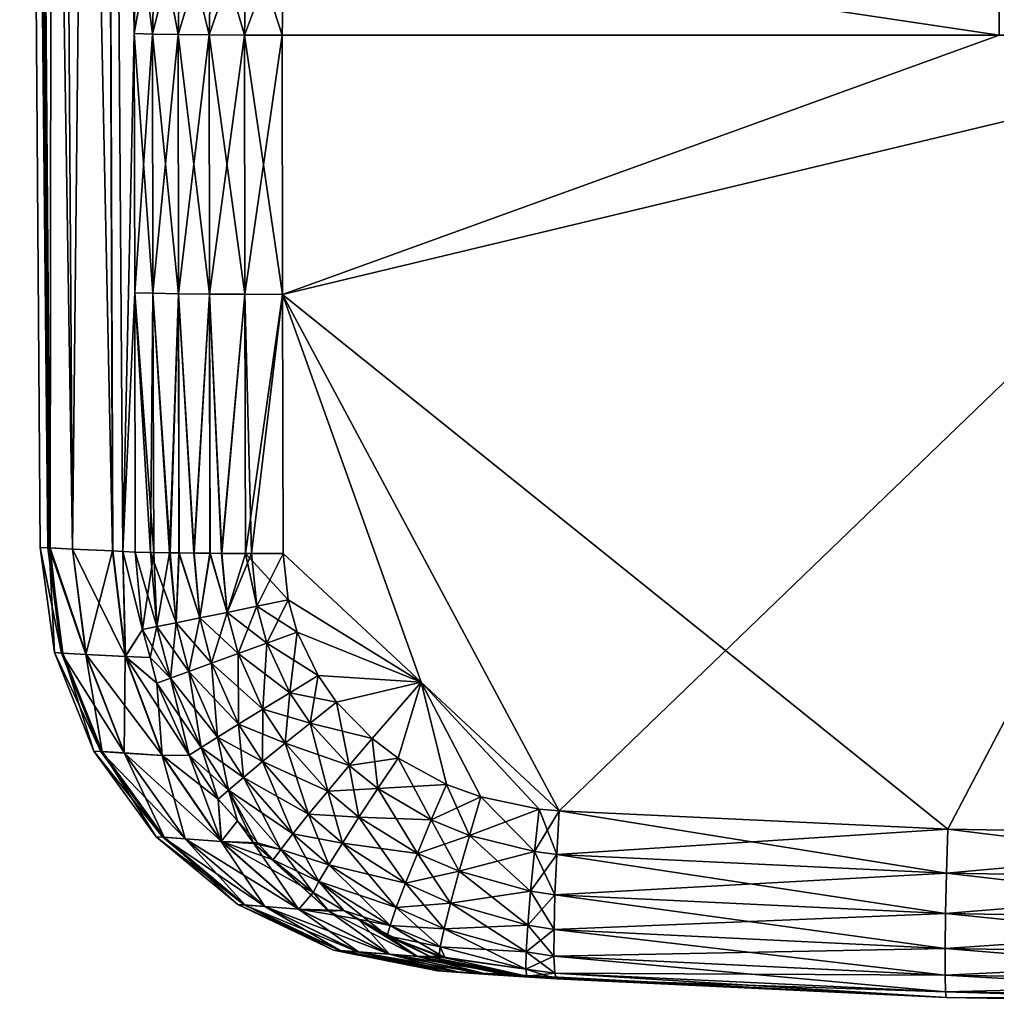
# Model space of a CAD drawing. Extents: x -0.0169 to 0.0169, y -0.0906 to -0.0003.
# Tile 1 of 256: x -0.0157 to -0.0043, y -0.0906 to -0.0791. Entities that reach past the tile are written whole.
import ezdxf

# ---------------------------------------------------------------- set-up
doc = ezdxf.new("R2010")
doc.units = 0
doc.layers.add('mesh', color=7, linetype='CONTINUOUS')

msp = doc.modelspace()

# ---------------------------------------------------------------- meshes
at = {"layer": 'mesh'}
mesh = msp.add_polyface(dxfattribs=at)
corners = [(-0.010641, -0.052014, -0.011461), (-0.010567, -0.068828, -0.011379), (-0.009673, -0.068271, -0.012155), (-0.010099, -0.052014, 0.012192), (-0.007897, -0.060566, 0.013646), (-0.010641, -0.052014, 0.011661), (-0.008056, -0.052014, 0.013639), (-0.011887, -0.052014, 0.010439), (-0.010672, -0.068894, 0.011488), (-0.013059, -0.052014, 0.008852), (-0.010567, -0.068828, 0.011579), (-0.009673, -0.068271, 0.012355), (-0.008552, -0.067759, 0.013167), (-0.01379, -0.073864, 0.007316), (-0.014055, -0.075135, 0.00676), (-0.014738, -0.052014, 0.005554), (-0.01296, -0.071595, 0.008754), (-0.013375, -0.052014, 0.008426), (-0.014525, -0.052014, 0.006202), (-0.015705, -0.052014, 0.001352), (-0.015464, -0.085276, 0.000039), (-0.015705, -0.052014, -0.001152), (-0.015608, -0.052014, 0.001951), (-0.015377, -0.08528, 0.001739), (-0.015308, -0.052014, 0.003824), (-0.015347, -0.085281, 0.001921), (-0.015086, -0.085294, 0.003498), (-0.014055, -0.075135, -0.00656), (-0.01379, -0.073864, -0.007116), (-0.014738, -0.052014, -0.005354), (-0.015087, -0.085294, -0.003292), (-0.015308, -0.052014, -0.003624), (-0.015608, -0.052014, -0.001751), (-0.014621, -0.085316, -0.004935), (-0.011887, -0.052014, -0.010239), (-0.010672, -0.068894, -0.011288), (-0.013059, -0.052014, -0.008652), (-0.012297, -0.070512, -0.009487), (-0.011579, -0.069669, -0.010355), (-0.012895, -0.071471, -0.008652), (-0.010099, -0.052014, -0.011992), (-0.007897, -0.060566, -0.013446), (-0.008056, -0.052014, -0.013439), (-0.008552, -0.067759, -0.012967), (-0.00805, -0.051902, -0.013429), (-0.011878, -0.051902, -0.010232), (-0.013365, -0.051902, -0.00822), (-0.010091, -0.051902, -0.011983), (-0.013375, -0.052014, -0.008226), (-0.014525, -0.052014, -0.006002), (-0.014514, -0.051902, -0.005997), (-0.015297, -0.051902, -0.003621), (-0.015693, -0.051902, -0.001151), (-0.015693, -0.051902, 0.001351), (-0.015297, -0.051902, 0.003821), (-0.014514, -0.051902, 0.006197), (-0.013365, -0.051902, 0.00842), (-0.011878, -0.051902, 0.010432), (-0.010091, -0.051902, 0.012183), (-0.007659, -0.060562, 0.013758), (-0.007782, -0.052923, -0.03321), (-0.008739, -0.05185, -0.033409), (-0.010087, -0.052234, -0.032832), (-0.007618, -0.05262, -0.033409), (-0.008788, -0.051921, -0.044109), (-0.007287, -0.053071, -0.026573), (-0.010087, -0.052234, -0.027007), (-0.007767, -0.067482, 0.013651), (-0.015362, -0.085281, -0.001673), (-0.01296, -0.071595, -0.008554), (-0.007785, -0.052013, -0.013565)]
mesh.append_faces([[corners[k] for k in face] for face in [(0, 1, 2, 2), (3, 4, 5, 5), (3, 6, 4, 4), (7, 8, 9, 9), (5, 10, 7, 7), (5, 11, 10, 10), (12, 11, 5, 5), (13, 14, 15, 15), (9, 16, 17, 17), (18, 16, 15, 15), (18, 17, 16, 16), (19, 20, 21, 21), (22, 23, 19, 19), (24, 25, 22, 22), (15, 26, 24, 24), (27, 28, 29, 29), (30, 31, 32, 32), (33, 29, 31, 31), (34, 1, 0, 0), (34, 35, 1, 1), (36, 35, 34, 34), (37, 38, 36, 36), (39, 37, 36, 36), (40, 41, 42, 42), (40, 0, 41, 41), (43, 0, 2, 2), (43, 41, 0, 0), (40, 42, 44, 44), (45, 46, 36, 36), (47, 0, 40, 40), (45, 34, 0, 0), (36, 34, 45, 45), (46, 48, 36, 36), (46, 49, 48, 48), (50, 29, 49, 49), (51, 31, 29, 29), (52, 21, 32, 32), (52, 19, 21, 21), (53, 22, 19, 19), (54, 24, 22, 22), (55, 18, 15, 15), (55, 17, 18, 18), (56, 9, 17, 17), (57, 7, 9, 9), (58, 3, 5, 5), (58, 6, 3, 3), (59, 4, 6, 6), (60, 61, 62, 62), (60, 63, 61, 61), (64, 61, 63, 63), (65, 62, 66, 66), (65, 60, 62, 62), (5, 67, 12, 12), (5, 4, 67, 67), (68, 32, 21, 21), (69, 49, 29, 29), (69, 48, 49, 49), (69, 36, 48, 48), (70, 44, 42, 42)]])
mesh = msp.add_polyface(dxfattribs=at)
corners = [(-0.014738, -0.052014, 0.005554), (-0.014367, -0.079274, 0.005962), (-0.014499, -0.085321, 0.005464), (-0.014333, -0.077827, 0.006076), (-0.015705, -0.052014, 0.001352), (-0.015377, -0.08528, 0.001739), (-0.015464, -0.085276, 0.000039), (-0.015608, -0.052014, 0.001951), (-0.015347, -0.085281, 0.001921), (-0.015308, -0.052014, 0.003824), (-0.015086, -0.085294, 0.003498), (-0.014616, -0.085316, 0.005149), (-0.014621, -0.085316, -0.004935), (-0.015308, -0.052014, -0.003624), (-0.015087, -0.085294, -0.003292), (-0.014499, -0.085321, -0.005264), (-0.014738, -0.052014, -0.005354), (-0.012744, -0.071854, 0.008995), (-0.01343, -0.072683, 0.007986), (-0.01296, -0.071595, 0.008754), (-0.013211, -0.072908, 0.008267), (-0.01379, -0.073864, 0.007316), (-0.013571, -0.074051, 0.007632), (-0.014055, -0.075135, 0.00676), (-0.013836, -0.075281, 0.007107), (-0.014227, -0.076415, 0.006355), (-0.01401, -0.076518, 0.006725), (-0.012926, -0.073122, 0.00849), (-0.01328, -0.074228, 0.007892), (-0.013543, -0.075418, 0.007397), (-0.013716, -0.076615, 0.007037), (-0.012932, -0.074388, 0.008083), (-0.013188, -0.075542, 0.007616), (-0.013357, -0.076702, 0.007278), (-0.012789, -0.075645, 0.007755), (-0.013461, -0.07798, 0.007045), (-0.012951, -0.076774, 0.007435), (-0.013823, -0.077934, 0.00679), (-0.014118, -0.077882, 0.006461), (-0.013357, -0.076702, -0.007078), (-0.012951, -0.076774, -0.007235), (-0.013188, -0.075542, -0.007416), (-0.013051, -0.078017, -0.007014), (-0.013461, -0.07798, -0.006845), (-0.01328, -0.074228, -0.007692), (-0.012932, -0.074388, -0.007883), (-0.013543, -0.075418, -0.007197), (-0.013716, -0.076615, -0.006837), (-0.013823, -0.077934, -0.00659), (-0.013211, -0.072908, -0.008067), (-0.012926, -0.073122, -0.00829), (-0.013571, -0.074051, -0.007432), (-0.013836, -0.075281, -0.006907), (-0.01401, -0.076518, -0.006525), (-0.014118, -0.077882, -0.006261), (-0.01343, -0.072683, -0.007786), (-0.01379, -0.073864, -0.007116), (-0.014055, -0.075135, -0.00656), (-0.014227, -0.076415, -0.006155), (-0.014333, -0.077827, -0.005876), (-0.015705, -0.052014, -0.001152), (-0.015362, -0.085281, -0.001673), (-0.015608, -0.052014, -0.001751), (-0.01296, -0.071595, -0.008554)]
mesh.append_faces([[corners[k] for k in face] for face in [(0, 1, 2, 2), (0, 3, 1, 1), (4, 5, 6, 6), (7, 8, 5, 5), (9, 10, 8, 8), (0, 11, 10, 10), (12, 13, 14, 14), (15, 16, 12, 12), (17, 18, 19, 19), (20, 18, 17, 17), (20, 21, 18, 18), (22, 21, 20, 20), (22, 23, 21, 21), (24, 23, 22, 22), (24, 25, 23, 23), (26, 25, 24, 24), (27, 22, 20, 20), (28, 22, 27, 27), (28, 24, 22, 22), (29, 24, 28, 28), (29, 26, 24, 24), (30, 26, 29, 29), (31, 29, 28, 28), (32, 29, 31, 31), (32, 30, 29, 29), (33, 30, 32, 32), (34, 33, 32, 32), (35, 33, 36, 36), (37, 30, 33, 33), (38, 26, 30, 30), (3, 25, 26, 26), (39, 40, 41, 41), (39, 42, 40, 40), (43, 42, 39, 39), (44, 41, 45, 45), (46, 41, 44, 44), (46, 39, 41, 41), (47, 39, 46, 46), (47, 43, 39, 39), (48, 43, 47, 47), (49, 44, 50, 50), (51, 44, 49, 49), (51, 46, 44, 44), (52, 46, 51, 51), (52, 47, 46, 46), (53, 47, 52, 52), (53, 48, 47, 47), (54, 48, 53, 53), (55, 51, 49, 49), (56, 51, 55, 55), (56, 52, 51, 51), (57, 52, 56, 56), (57, 53, 52, 52), (58, 53, 57, 57), (58, 54, 53, 53), (59, 54, 58, 58), (60, 6, 61, 61), (14, 62, 61, 61), (55, 49, 63, 63)]])
mesh = msp.add_polyface(dxfattribs=at)
corners = [(-0.013059, -0.052014, 0.008852), (-0.011579, -0.069669, 0.010555), (-0.012297, -0.070512, 0.009687), (-0.010672, -0.068894, 0.011488), (-0.011887, -0.052014, 0.010439), (-0.010567, -0.068828, 0.011579), (-0.014738, -0.052014, 0.005554), (-0.01343, -0.072683, 0.007986), (-0.01379, -0.073864, 0.007316), (-0.01296, -0.071595, 0.008754), (-0.014499, -0.085321, 0.005464), (-0.014616, -0.085316, 0.005149), (-0.014738, -0.052014, -0.005354), (-0.01379, -0.073864, -0.007116), (-0.01343, -0.072683, -0.007786), (-0.014227, -0.076415, -0.006155), (-0.014055, -0.075135, -0.00656), (-0.014367, -0.079274, -0.005762), (-0.014333, -0.077827, -0.005876), (-0.014499, -0.085321, -0.005264), (-0.013059, -0.052014, -0.008652), (-0.011579, -0.069669, -0.010355), (-0.010672, -0.068894, -0.011288), (-0.008406, -0.068145, 0.013207), (-0.009673, -0.068271, 0.012355), (-0.008552, -0.067759, 0.013167), (-0.009506, -0.068638, 0.012429), (-0.010489, -0.06924, 0.011599), (-0.008774, -0.069586, 0.012237), (-0.0075, -0.069364, 0.012661), (-0.008486, -0.069806, 0.012045), (-0.007756, -0.069137, 0.012895), (-0.011381, -0.06999, 0.010708), (-0.008219, -0.068513, 0.013174), (-0.009295, -0.06899, 0.012433), (-0.010256, -0.069571, 0.011645), (-0.011129, -0.070297, 0.0108), (-0.007999, -0.068849, 0.013068), (-0.009047, -0.06931, 0.012369), (-0.009984, -0.069873, 0.011624), (-0.009683, -0.070134, 0.011537), (-0.008552, -0.067759, -0.012967), (-0.009506, -0.068638, -0.012229), (-0.008406, -0.068145, -0.013007), (-0.009673, -0.068271, -0.012155), (-0.008774, -0.069586, -0.012037), (-0.009367, -0.070343, -0.011187), (-0.008486, -0.069806, -0.011845), (-0.010567, -0.068828, -0.011379), (-0.010489, -0.06924, -0.011399), (-0.011381, -0.06999, -0.010508), (-0.009047, -0.06931, -0.012169), (-0.007999, -0.068849, -0.012868), (-0.009683, -0.070134, -0.011337), (-0.009984, -0.069873, -0.011424), (-0.008219, -0.068513, -0.012974), (-0.009295, -0.06899, -0.012233), (-0.010256, -0.069571, -0.011445), (-0.011129, -0.070297, -0.0106), (-0.012895, -0.071471, 0.008852), (-0.01296, -0.071595, -0.008554), (-0.012895, -0.071471, -0.008652)]
mesh.append_faces([[corners[k] for k in face] for face in [(0, 1, 2, 2), (0, 3, 1, 1), (4, 5, 3, 3), (6, 7, 8, 8), (6, 9, 7, 7), (10, 11, 6, 6), (12, 13, 14, 14), (12, 15, 16, 16), (17, 18, 12, 12), (19, 17, 12, 12), (20, 21, 22, 22), (23, 24, 25, 25), (26, 24, 23, 23), (26, 5, 24, 24), (27, 5, 26, 26), (28, 29, 30, 30), (31, 29, 28, 28), (27, 3, 5, 5), (27, 1, 3, 3), (32, 1, 27, 27), (33, 26, 23, 23), (34, 26, 33, 33), (34, 27, 26, 26), (35, 27, 34, 34), (35, 32, 27, 27), (36, 32, 35, 35), (37, 34, 33, 33), (38, 34, 37, 37), (38, 35, 34, 34), (39, 35, 38, 38), (39, 36, 35, 35), (28, 38, 31, 31), (28, 39, 38, 38), (40, 39, 28, 28), (41, 42, 43, 43), (44, 42, 41, 41), (45, 46, 47, 47), (48, 42, 44, 44), (48, 49, 42, 42), (22, 49, 48, 48), (22, 50, 49, 49), (21, 50, 22, 22), (51, 45, 52, 52), (51, 53, 45, 45), (54, 53, 51, 51), (55, 51, 52, 52), (56, 51, 55, 55), (56, 54, 51, 51), (57, 54, 56, 56), (43, 56, 55, 55), (42, 56, 43, 43), (42, 57, 56, 56), (49, 57, 42, 42), (49, 58, 57, 57), (50, 58, 49, 49), (0, 2, 59, 59), (0, 59, 9, 9), (12, 14, 60, 60), (61, 20, 60, 60)]])
mesh = msp.add_polyface(dxfattribs=at)
corners = [(-0.004289, -0.074609, 0.008555), (-0.012129, -0.074628, 0.008227), (-0.011808, -0.07361, 0.008734), (-0.012365, -0.075724, 0.007806), (-0.004273, -0.076902, 0.007829), (-0.004267, -0.079292, 0.007556), (0, -0.079292, 0.007556), (-0.012613, -0.078044, 0.007288), (-0.012641, -0.079292, 0.007202), (0.004289, -0.074609, 0.008555), (0.004273, -0.076902, 0.007829), (-0.012634, -0.082319, 0.00715), (-0.009405, -0.088352, 0.007222), (-0.000113, -0.088645, 0.007439), (-0.004868, -0.088566, 0.007381), (-0.012543, -0.074524, 0.008196), (-0.012932, -0.074388, 0.008083), (-0.012209, -0.073481, 0.008729), (-0.013188, -0.075542, 0.007616), (-0.012789, -0.075645, 0.007755), (-0.012951, -0.076774, 0.007435), (-0.013357, -0.076702, 0.007278), (-0.013081, -0.079292, 0.007124), (-0.013051, -0.078017, 0.007214), (-0.013076, -0.082318, 0.007071), (-0.004289, -0.074609, -0.008355), (-0.012365, -0.075724, -0.007606), (-0.004273, -0.076902, -0.007629), (-0.012129, -0.074628, -0.008027), (-0.011808, -0.07361, -0.008534), (-0.012613, -0.078044, -0.007088), (-0.004267, -0.079292, -0.007356), (-0.012641, -0.079292, -0.007002), (0.004273, -0.076902, -0.007629), (0, -0.079292, -0.007356), (-0.012627, -0.085345, -0.006897), (-0.011016, -0.086848, -0.006966), (-0.012634, -0.082319, -0.00695), (-0.013051, -0.078017, -0.007014), (-0.013081, -0.079292, -0.006924), (-0.012543, -0.074524, -0.007996), (-0.012209, -0.073481, -0.008529), (-0.012789, -0.075645, -0.007555), (-0.012932, -0.074388, -0.007883), (-0.012587, -0.073316, -0.008447), (-0.013188, -0.075542, -0.007416), (-0.012951, -0.076774, -0.007235), (-0.013076, -0.082318, -0.006871), (-0.012524, -0.076903, 0.007487), (-0.012997, -0.085345, 0.007038), (-0.012524, -0.076903, -0.007287), (-0.013069, -0.085345, -0.006818)]
mesh.append_faces([[corners[k] for k in face] for face in [(0, 1, 2, 2), (0, 3, 1, 1), (4, 3, 0, 0), (5, 4, 6, 6), (5, 7, 4, 4), (8, 7, 5, 5), (9, 4, 0, 0), (10, 6, 4, 4), (5, 11, 8, 8), (5, 6, 11, 11), (6, 12, 11, 11), (13, 14, 6, 6), (15, 16, 17, 17), (15, 18, 16, 16), (19, 18, 15, 15), (20, 21, 19, 19), (19, 3, 20, 20), (19, 1, 3, 3), (15, 1, 19, 19), (15, 2, 1, 1), (17, 2, 15, 15), (22, 7, 8, 8), (22, 23, 7, 7), (8, 11, 24, 24), (22, 8, 24, 24), (25, 26, 27, 27), (25, 28, 26, 26), (29, 28, 25, 25), (30, 31, 27, 27), (32, 31, 30, 30), (27, 33, 25, 25), (31, 34, 27, 27), (35, 36, 37, 37), (31, 37, 34, 34), (31, 32, 37, 37), (38, 39, 32, 32), (40, 28, 41, 41), (40, 26, 28, 28), (42, 26, 40, 40), (32, 30, 38, 38), (43, 40, 44, 44), (43, 42, 40, 40), (45, 42, 43, 43), (45, 46, 42, 42), (37, 32, 39, 39), (39, 47, 37, 37), (7, 48, 4, 4), (4, 48, 3, 3), (20, 3, 48, 48), (23, 48, 7, 7), (23, 20, 48, 48), (49, 24, 11, 11), (27, 26, 50, 50), (30, 27, 50, 50), (42, 50, 26, 26), (46, 50, 42, 42), (38, 50, 46, 46), (38, 30, 50, 50), (37, 47, 51, 51)]])
mesh = msp.add_polyface(dxfattribs=at)
corners = [(-0.014499, -0.085321, -0.005264), (-0.014357, -0.085328, -0.005644), (-0.014362, -0.082301, -0.005703), (-0.014499, -0.085321, 0.005464), (-0.014362, -0.082301, 0.005903), (-0.014357, -0.085328, 0.005844), (-0.014367, -0.079274, 0.005962), (-0.014367, -0.079274, -0.005762), (-0.013461, -0.07798, 0.007045), (-0.012951, -0.076774, 0.007435), (-0.013051, -0.078017, 0.007214), (-0.013823, -0.077934, 0.00679), (-0.013357, -0.076702, 0.007278), (-0.014118, -0.077882, 0.006461), (-0.013716, -0.076615, 0.007037), (-0.014333, -0.077827, 0.006076), (-0.01401, -0.076518, 0.006725), (-0.013493, -0.079289, 0.00695), (-0.013081, -0.079292, 0.007124), (-0.013856, -0.079286, 0.006689), (-0.014152, -0.079281, 0.006354), (-0.013489, -0.082316, 0.006896), (-0.013852, -0.082313, 0.006634), (-0.014148, -0.082307, 0.006297), (-0.013955, -0.085338, 0.006474), (-0.013673, -0.085341, 0.006721), (-0.013479, -0.085343, 0.006835), (-0.013842, -0.085339, 0.006573), (-0.013076, -0.082318, 0.007071), (-0.01335, -0.085344, 0.006912), (-0.013461, -0.07798, -0.006845), (-0.013081, -0.079292, -0.006924), (-0.013051, -0.078017, -0.007014), (-0.013493, -0.079289, -0.00675), (-0.013823, -0.077934, -0.00659), (-0.013856, -0.079286, -0.006489), (-0.014118, -0.077882, -0.006261), (-0.014152, -0.079281, -0.006154), (-0.014333, -0.077827, -0.005876), (-0.013852, -0.082313, -0.006434), (-0.013848, -0.085339, -0.006379), (-0.013666, -0.085341, -0.006511), (-0.014148, -0.082307, -0.006097), (-0.013076, -0.082318, -0.006871), (-0.013489, -0.082316, -0.006696), (-0.013346, -0.085344, -0.006701), (-0.013484, -0.085343, -0.006643), (-0.013947, -0.085338, -0.006266), (-0.01414, -0.085334, 0.006237), (-0.012997, -0.085345, 0.007038), (-0.014179, -0.085333, -0.005975)]
mesh.append_faces([[corners[k] for k in face] for face in [(0, 1, 2, 2), (3, 4, 5, 5), (3, 6, 4, 4), (2, 7, 0, 0), (8, 9, 10, 10), (11, 12, 8, 8), (13, 14, 11, 11), (15, 16, 13, 13), (17, 10, 18, 18), (17, 8, 10, 10), (19, 8, 17, 17), (19, 11, 8, 8), (20, 11, 19, 19), (20, 13, 11, 11), (6, 13, 20, 20), (6, 15, 13, 13), (17, 21, 22, 22), (4, 6, 20, 20), (18, 21, 17, 17), (20, 23, 4, 4), (20, 19, 23, 23), (23, 22, 24, 24), (19, 22, 23, 23), (19, 17, 22, 22), (25, 21, 26, 26), (25, 22, 21, 21), (27, 22, 25, 25), (27, 24, 22, 22), (21, 28, 29, 29), (18, 28, 21, 21), (30, 31, 32, 32), (33, 31, 30, 30), (34, 33, 30, 30), (35, 33, 34, 34), (36, 35, 34, 34), (37, 35, 36, 36), (38, 37, 36, 36), (7, 37, 38, 38), (39, 40, 41, 41), (7, 2, 42, 42), (31, 33, 43, 43), (43, 44, 45, 45), (33, 44, 43, 43), (33, 35, 44, 44), (44, 41, 46, 46), (44, 39, 41, 41), (35, 39, 44, 44), (35, 37, 39, 39), (39, 47, 40, 40), (39, 42, 47, 47), (37, 42, 39, 39), (37, 7, 42, 42), (4, 48, 5, 5), (4, 23, 48, 48), (23, 24, 48, 48), (49, 29, 28, 28), (50, 2, 1, 1), (50, 42, 2, 2), (50, 47, 42, 42)]])
mesh = msp.add_polyface(dxfattribs=at)
corners = [(-0.009437, -0.090313, -0.005025), (-0.009937, -0.09028, -0.004049), (-0.004885, -0.09053, -0.005182), (-0.010825, -0.090219, 0.000059), (-0.010764, -0.090223, 0.001209), (-0.004885, -0.09053, 0.005382), (-0.010561, -0.090238, -0.002195), (-0.000113, -0.09061, 0.005439), (-0.000113, -0.09061, -0.005239), (0, -0.090608, 0.005438), (0, -0.090608, -0.005238), (0, -0.079292, 0.007556), (-0.004868, -0.088566, 0.007381), (-0.009405, -0.088352, 0.007222), (-0.004883, -0.089077, 0.007305), (-0.009434, -0.088861, 0.007146), (-0.004894, -0.089551, 0.007101), (-0.009454, -0.089333, 0.006941), (-0.004899, -0.089957, 0.006782), (-0.009465, -0.089738, 0.006623), (-0.004899, -0.090268, 0.006371), (-0.004895, -0.090464, 0.005893), (-0.009466, -0.090049, 0.006212), (-0.009456, -0.090245, 0.005735), (-0.009437, -0.090313, 0.005225), (-0.000113, -0.089156, 0.007363), (-0.000113, -0.088645, 0.007439), (-0.000113, -0.08963, 0.007159), (-0.000114, -0.090036, 0.006841), (-0.000114, -0.090348, 0.006429), (-0.000114, -0.090543, 0.005951), (-0.012634, -0.082319, -0.00695), (-0.009405, -0.088352, -0.007022), (-0.004868, -0.088566, -0.007181), (0, -0.079292, -0.007356), (-0.000113, -0.088645, -0.007239), (-0.000114, -0.090543, -0.005751), (-0.004895, -0.090464, -0.005693), (-0.009456, -0.090245, -0.005535), (-0.004899, -0.090268, -0.006171), (-0.009466, -0.090049, -0.006012), (-0.004899, -0.089957, -0.006582), (-0.004894, -0.089551, -0.006901), (-0.009465, -0.089738, -0.006423), (-0.009454, -0.089333, -0.006741), (-0.004883, -0.089077, -0.007105), (-0.009434, -0.088861, -0.006946), (-0.000114, -0.090348, -0.006229), (-0.000114, -0.090036, -0.006641), (-0.000113, -0.08963, -0.006959), (-0.000113, -0.089156, -0.007163), (0, -0.088643, -0.007237)]
mesh.append_faces([[corners[k] for k in face] for face in [(0, 1, 2, 2), (3, 4, 5, 5), (5, 2, 6, 6), (7, 2, 5, 5), (7, 8, 2, 2), (9, 8, 7, 7), (9, 10, 8, 8), (11, 12, 13, 13), (14, 13, 12, 12), (14, 15, 13, 13), (16, 15, 14, 14), (16, 17, 15, 15), (18, 17, 16, 16), (18, 19, 17, 17), (20, 19, 18, 18), (21, 22, 20, 20), (21, 23, 22, 22), (5, 23, 21, 21), (5, 24, 23, 23), (25, 12, 26, 26), (25, 14, 12, 12), (27, 14, 25, 25), (27, 16, 14, 14), (28, 16, 27, 27), (28, 18, 16, 16), (29, 18, 28, 28), (29, 20, 18, 18), (30, 20, 29, 29), (30, 21, 20, 20), (7, 21, 30, 30), (7, 5, 21, 21), (9, 7, 30, 30), (31, 32, 33, 33), (34, 33, 35, 35), (34, 31, 33, 33), (36, 8, 10, 10), (37, 0, 2, 2), (37, 38, 0, 0), (39, 38, 37, 37), (39, 40, 38, 38), (41, 40, 39, 39), (42, 43, 41, 41), (42, 44, 43, 43), (45, 44, 42, 42), (45, 46, 44, 44), (33, 46, 45, 45), (33, 32, 46, 46), (36, 2, 8, 8), (36, 37, 2, 2), (47, 37, 36, 36), (47, 39, 37, 37), (48, 39, 47, 47), (48, 41, 39, 39), (49, 41, 48, 48), (49, 42, 41, 41), (50, 42, 49, 49), (50, 45, 42, 42), (35, 45, 50, 50), (35, 33, 45, 45), (51, 35, 50, 50)]])
mesh = msp.add_polyface(dxfattribs=at)
corners = [(-0.011016, -0.086848, 0.007166), (-0.01257, -0.085888, 0.007091), (-0.012627, -0.085345, 0.007097), (-0.012463, -0.086265, 0.007091), (-0.012634, -0.082319, 0.00715), (-0.012551, -0.086971, 0.007035), (-0.012606, -0.087562, 0.006901), (-0.012865, -0.087163, 0.006899), (-0.01222, -0.086771, 0.007097), (-0.012313, -0.087327, 0.007042), (-0.012004, -0.08708, 0.007105), (-0.012818, -0.086393, 0.00703), (-0.013155, -0.086515, 0.006899), (-0.013149, -0.087338, 0.006693), (-0.013463, -0.086626, 0.006701), (-0.013393, -0.087489, 0.006426), (-0.013729, -0.086723, 0.006445), (-0.012935, -0.085962, 0.007031), (-0.013283, -0.086033, 0.006902), (-0.013479, -0.085343, 0.006835), (-0.01335, -0.085344, 0.006912), (-0.013601, -0.086098, 0.006709), (-0.013673, -0.085341, 0.006721), (-0.013489, -0.082316, 0.006896), (-0.013729, -0.086723, -0.006245), (-0.013945, -0.086802, -0.00594), (-0.013393, -0.087489, -0.006226), (-0.012865, -0.087163, -0.006699), (-0.013463, -0.086626, -0.006501), (-0.013149, -0.087338, -0.006493), (-0.013155, -0.086515, -0.006699), (-0.013601, -0.086098, -0.006509), (-0.013283, -0.086033, -0.006702), (-0.013878, -0.086154, -0.006257), (-0.013484, -0.085343, -0.006643), (-0.013666, -0.085341, -0.006511), (-0.013346, -0.085344, -0.006701), (-0.012551, -0.086971, -0.006835), (-0.012313, -0.087327, -0.006842), (-0.012818, -0.086393, -0.00683), (-0.012935, -0.085962, -0.006831), (-0.012004, -0.08708, -0.006905), (-0.01222, -0.086771, -0.006897), (-0.012463, -0.086265, -0.006891), (-0.01257, -0.085888, -0.006891), (-0.013489, -0.082316, -0.006696), (-0.012997, -0.085345, 0.007038), (-0.013069, -0.085345, -0.006818), (-0.012627, -0.085345, -0.006897), (-0.012634, -0.082319, -0.00695), (-0.013076, -0.082318, -0.006871)]
mesh.append_faces([[corners[k] for k in face] for face in [(0, 1, 2, 2), (0, 3, 1, 1), (4, 0, 2, 2), (5, 6, 7, 7), (8, 9, 5, 5), (8, 10, 9, 9), (5, 3, 8, 8), (5, 11, 3, 3), (7, 11, 5, 5), (7, 12, 11, 11), (13, 12, 7, 7), (13, 14, 12, 12), (15, 14, 13, 13), (15, 16, 14, 14), (2, 1, 17, 17), (18, 19, 20, 20), (21, 19, 18, 18), (21, 22, 19, 19), (11, 1, 3, 3), (11, 17, 1, 1), (12, 17, 11, 11), (12, 18, 17, 17), (14, 18, 12, 12), (14, 21, 18, 18), (16, 21, 14, 14), (23, 20, 19, 19), (24, 25, 26, 26), (27, 28, 29, 29), (30, 28, 27, 27), (30, 31, 28, 28), (32, 31, 30, 30), (33, 28, 31, 31), (24, 29, 28, 28), (26, 29, 24, 24), (31, 34, 35, 35), (32, 34, 31, 31), (32, 36, 34, 34), (37, 27, 38, 38), (37, 30, 27, 27), (39, 30, 37, 37), (39, 32, 30, 30), (40, 32, 39, 39), (41, 37, 38, 38), (42, 37, 41, 41), (42, 39, 37, 37), (43, 39, 42, 42), (43, 40, 39, 39), (44, 40, 43, 43), (45, 34, 36, 36), (17, 46, 2, 2), (18, 46, 17, 17), (18, 20, 46, 46), (46, 4, 2, 2), (47, 36, 32, 32), (40, 47, 32, 32), (44, 47, 40, 40), (48, 47, 44, 44), (49, 47, 48, 48), (50, 36, 47, 47)]])
mesh = msp.add_polyface(dxfattribs=at)
corners = [(-0.011016, -0.086848, 0.007166), (-0.010721, -0.088043, 0.007161), (-0.011287, -0.087736, 0.007136), (-0.010321, -0.088189, 0.00718), (-0.009638, -0.088331, 0.007212), (-0.012004, -0.08708, 0.007105), (-0.01222, -0.086771, 0.007097), (-0.011589, -0.087507, 0.007122), (-0.012463, -0.086265, 0.007091), (-0.012634, -0.082319, 0.00715), (-0.009405, -0.088352, 0.007222), (-0.010454, -0.088637, 0.007109), (-0.00974, -0.089288, 0.00694), (-0.010574, -0.089057, 0.006931), (-0.01106, -0.088847, 0.006925), (-0.010674, -0.089428, 0.006656), (-0.011198, -0.089194, 0.006666), (-0.010898, -0.088457, 0.007093), (-0.011523, -0.08809, 0.00707), (-0.011743, -0.088425, 0.006914), (-0.011937, -0.088727, 0.006677), (-0.011307, -0.089479, 0.006329), (-0.012096, -0.088982, 0.006368), (-0.012108, -0.08812, 0.006908), (-0.011857, -0.087821, 0.007057), (-0.012313, -0.087327, 0.007042), (-0.011016, -0.086848, -0.006966), (-0.01222, -0.086771, -0.006897), (-0.012004, -0.08708, -0.006905), (-0.012463, -0.086265, -0.006891), (-0.01257, -0.085888, -0.006891), (-0.010721, -0.088043, -0.006961), (-0.010321, -0.088189, -0.00698), (-0.011287, -0.087736, -0.006936), (-0.011589, -0.087507, -0.006922), (-0.012634, -0.082319, -0.00695), (-0.009405, -0.088352, -0.007022), (-0.012627, -0.085345, -0.006897), (-0.01106, -0.088847, -0.006725), (-0.011198, -0.089194, -0.006466), (-0.010574, -0.089057, -0.006731), (-0.011937, -0.088727, -0.006477), (-0.011743, -0.088425, -0.006714), (-0.012331, -0.088391, -0.006482), (-0.012108, -0.08812, -0.006708), (-0.012096, -0.088982, -0.006168), (-0.011307, -0.089479, -0.006129), (-0.010454, -0.088637, -0.006909), (-0.010898, -0.088457, -0.006893), (-0.011523, -0.08809, -0.00687), (-0.011857, -0.087821, -0.006857), (-0.012313, -0.087327, -0.006842)]
mesh.append_faces([[corners[k] for k in face] for face in [(0, 1, 2, 2), (0, 3, 1, 1), (4, 3, 0, 0), (0, 5, 6, 6), (0, 7, 5, 5), (2, 7, 0, 0), (6, 8, 0, 0), (9, 10, 0, 0), (11, 12, 13, 13), (14, 15, 16, 16), (17, 13, 14, 14), (17, 11, 13, 13), (1, 11, 17, 17), (1, 3, 11, 11), (17, 2, 1, 1), (17, 18, 2, 2), (14, 18, 17, 17), (14, 19, 18, 18), (16, 19, 14, 14), (16, 20, 19, 19), (21, 20, 16, 16), (21, 22, 20, 20), (23, 19, 20, 20), (24, 19, 23, 23), (24, 18, 19, 19), (7, 18, 24, 24), (7, 2, 18, 18), (25, 24, 23, 23), (5, 7, 24, 24), (26, 27, 28, 28), (26, 29, 27, 27), (30, 29, 26, 26), (31, 32, 26, 26), (26, 33, 31, 31), (26, 34, 33, 33), (28, 34, 26, 26), (35, 26, 36, 36), (37, 30, 26, 26), (38, 39, 40, 40), (38, 41, 39, 39), (42, 41, 38, 38), (42, 43, 41, 41), (44, 43, 42, 42), (45, 39, 41, 41), (46, 39, 45, 45), (47, 38, 40, 40), (48, 38, 47, 47), (48, 42, 38, 38), (49, 42, 48, 48), (49, 44, 42, 42), (50, 44, 49, 49), (32, 48, 47, 47), (31, 48, 32, 32), (31, 49, 48, 48), (33, 49, 31, 31), (33, 50, 49, 49), (34, 50, 33, 33), (34, 51, 50, 50), (28, 51, 34, 34)]])
mesh = msp.add_polyface(dxfattribs=at)
corners = [(-0.014269, -0.086231, 0.00582), (-0.014499, -0.085321, 0.005464), (-0.014357, -0.085328, 0.005844), (-0.014469, -0.086549, 0.005069), (-0.014182, -0.086561, 0.005808), (-0.014102, -0.08686, 0.005797), (-0.014473, -0.086549, -0.004855), (-0.014182, -0.086561, -0.005608), (-0.014269, -0.086231, -0.00562), (-0.014102, -0.08686, -0.005597), (-0.014499, -0.085321, -0.005264), (-0.014357, -0.085328, -0.005644), (-0.014621, -0.085316, -0.004935), (-0.014931, -0.086524, -0.003237), (-0.014616, -0.085316, 0.005149), (-0.015086, -0.085294, 0.003498), (-0.014929, -0.086524, 0.003443), (-0.015347, -0.085281, 0.001921), (-0.015215, -0.086508, 0.001712), (-0.015377, -0.08528, 0.001739), (-0.015464, -0.085276, 0.000039), (-0.0153, -0.086503, 0.00004), (-0.015087, -0.085294, -0.003292), (-0.014042, -0.087703, -0.004679), (-0.014483, -0.087675, -0.003118), (-0.0152, -0.086509, -0.001645), (-0.014743, -0.087659, -0.001582), (-0.014839, -0.087652, 0.000042), (-0.014757, -0.087658, 0.001655), (-0.014482, -0.087676, 0.003324), (-0.014037, -0.087703, 0.004892), (-0.013724, -0.087702, 0.005753), (-0.013587, -0.087612, 0.006109), (-0.013945, -0.086802, 0.00614), (-0.013729, -0.086723, 0.006445), (-0.013601, -0.086098, 0.006709), (-0.013842, -0.085339, 0.006573), (-0.013673, -0.085341, 0.006721), (-0.013878, -0.086154, 0.006457), (-0.013955, -0.085338, 0.006474), (-0.014103, -0.086199, 0.006158), (-0.013729, -0.086723, -0.006245), (-0.014103, -0.086199, -0.005958), (-0.013945, -0.086802, -0.00594), (-0.013878, -0.086154, -0.006257), (-0.013848, -0.085339, -0.006379), (-0.013947, -0.085338, -0.006266), (-0.013601, -0.086098, -0.006509), (-0.013463, -0.086626, -0.006501), (-0.013666, -0.085341, -0.006511), (-0.015362, -0.085281, -0.001673), (-0.01414, -0.085334, 0.006237), (-0.014179, -0.085333, -0.005975)]
mesh.append_faces([[corners[k] for k in face] for face in [(0, 1, 2, 2), (0, 3, 1, 1), (4, 3, 0, 0), (4, 5, 3, 3), (6, 7, 8, 8), (6, 9, 7, 7), (10, 8, 11, 11), (10, 6, 8, 8), (12, 6, 10, 10), (12, 13, 6, 6), (3, 14, 1, 1), (3, 15, 14, 14), (16, 15, 3, 3), (16, 17, 15, 15), (18, 17, 16, 16), (18, 19, 17, 17), (18, 20, 19, 19), (21, 20, 18, 18), (12, 22, 13, 13), (6, 23, 9, 9), (13, 24, 6, 6), (25, 26, 13, 13), (21, 27, 25, 25), (18, 28, 21, 21), (16, 29, 18, 18), (3, 30, 16, 16), (5, 31, 3, 3), (32, 33, 34, 34), (33, 4, 0, 0), (33, 5, 4, 4), (31, 5, 33, 33), (35, 36, 37, 37), (38, 36, 35, 35), (38, 39, 36, 36), (40, 39, 38, 38), (34, 38, 35, 35), (33, 38, 34, 34), (33, 40, 38, 38), (0, 40, 33, 33), (41, 42, 43, 43), (44, 42, 41, 41), (43, 7, 9, 9), (42, 7, 43, 43), (42, 8, 7, 7), (11, 8, 42, 42), (45, 46, 44, 44), (44, 47, 45, 45), (41, 48, 44, 44), (47, 49, 45, 45), (21, 50, 20, 20), (25, 50, 21, 21), (13, 50, 25, 25), (13, 22, 50, 50), (40, 51, 39, 39), (0, 51, 40, 40), (2, 51, 0, 0), (42, 52, 11, 11), (44, 52, 42, 42), (44, 46, 52, 52)]])
mesh = msp.add_polyface(dxfattribs=at)
corners = [(-0.013349, -0.088707, 0.004631), (-0.013388, -0.088215, 0.005716), (-0.012928, -0.088723, 0.005667), (-0.013353, -0.088707, -0.004418), (-0.01316, -0.088467, -0.005492), (-0.013388, -0.088215, -0.005516), (-0.014473, -0.086549, -0.004855), (-0.014483, -0.087675, -0.003118), (-0.014042, -0.087703, -0.004679), (-0.014931, -0.086524, -0.003237), (-0.014743, -0.087659, -0.001582), (-0.0152, -0.086509, -0.001645), (-0.014839, -0.087652, 0.000042), (-0.0153, -0.086503, 0.00004), (-0.014757, -0.087658, 0.001655), (-0.015215, -0.086508, 0.001712), (-0.014482, -0.087676, 0.003324), (-0.014929, -0.086524, 0.003443), (-0.014037, -0.087703, 0.004892), (-0.014469, -0.086549, 0.005069), (-0.013724, -0.087702, 0.005753), (-0.013772, -0.088678, -0.002942), (-0.014019, -0.08866, -0.00149), (-0.01411, -0.088653, 0.000046), (-0.014032, -0.088659, 0.00157), (-0.013771, -0.088678, 0.003148), (-0.012842, -0.089469, -0.00272), (-0.013072, -0.089451, -0.001374), (-0.013157, -0.089445, 0.00005), (-0.013084, -0.08945, 0.001463), (-0.012841, -0.089469, 0.002926), (-0.012446, -0.089498, 0.0043), (-0.013268, -0.08811, 0.006084), (-0.013093, -0.087961, 0.006412), (-0.012657, -0.088802, 0.006037), (-0.013587, -0.087612, 0.006109), (-0.013393, -0.087489, 0.006426), (-0.013149, -0.087338, 0.006693), (-0.012869, -0.087776, 0.006689), (-0.013729, -0.086723, 0.006445), (-0.013945, -0.086802, 0.00614), (-0.013268, -0.08811, -0.005884), (-0.013093, -0.087961, -0.006212), (-0.013587, -0.087612, -0.005909), (-0.013393, -0.087489, -0.006226), (-0.013945, -0.086802, -0.00594), (-0.014102, -0.08686, -0.005597), (-0.012869, -0.087776, -0.006489), (-0.013149, -0.087338, -0.006493), (-0.013724, -0.087702, -0.005553), (-0.012971, -0.088732, -0.005405), (-0.012657, -0.088802, -0.005837)]
mesh.append_faces([[corners[k] for k in face] for face in [(0, 1, 2, 2), (3, 4, 5, 5), (6, 7, 8, 8), (9, 10, 7, 7), (11, 12, 10, 10), (13, 14, 12, 12), (15, 16, 14, 14), (17, 18, 16, 16), (19, 20, 18, 18), (8, 21, 3, 3), (7, 21, 8, 8), (7, 22, 21, 21), (10, 22, 7, 7), (10, 23, 22, 22), (12, 23, 10, 10), (12, 24, 23, 23), (14, 24, 12, 12), (14, 25, 24, 24), (16, 25, 14, 14), (16, 0, 25, 25), (18, 0, 16, 16), (18, 1, 0, 0), (20, 1, 18, 18), (21, 26, 3, 3), (21, 27, 26, 26), (22, 27, 21, 21), (22, 28, 27, 27), (23, 28, 22, 22), (23, 29, 28, 28), (24, 29, 23, 23), (24, 30, 29, 29), (25, 30, 24, 24), (0, 31, 25, 25), (32, 2, 1, 1), (33, 34, 32, 32), (35, 1, 20, 20), (35, 32, 1, 1), (36, 32, 35, 35), (36, 33, 32, 32), (37, 33, 36, 36), (37, 38, 33, 33), (35, 39, 36, 36), (20, 40, 35, 35), (41, 5, 4, 4), (42, 43, 41, 41), (44, 43, 42, 42), (44, 45, 43, 43), (45, 46, 43, 43), (44, 47, 48, 48), (42, 47, 44, 44), (3, 5, 49, 49), (50, 4, 3, 3), (46, 8, 49, 49), (8, 3, 49, 49), (50, 41, 4, 4), (50, 51, 41, 41), (41, 49, 5, 5), (43, 49, 41, 41), (43, 46, 49, 49)]])
mesh = msp.add_polyface(dxfattribs=at)
corners = [(-0.004885, -0.09053, -0.005182), (-0.010235, -0.09026, -0.003307), (-0.010561, -0.090238, -0.002195), (-0.009937, -0.09028, -0.004049), (-0.004885, -0.09053, 0.005382), (-0.010754, -0.090224, -0.0011), (-0.010825, -0.090219, 0.000059), (-0.00978, -0.090291, 0.004585), (-0.009437, -0.090313, 0.005225), (-0.010232, -0.090261, 0.003516), (-0.01056, -0.090238, 0.002399), (-0.010764, -0.090223, 0.001209), (-0.009782, -0.09028, 0.005277), (-0.010887, -0.090062, 0.005117), (-0.011385, -0.090026, 0.003921), (-0.009437, -0.090313, -0.005025), (-0.009782, -0.09028, -0.005077), (-0.011016, -0.086848, 0.007166), (-0.009405, -0.088352, 0.007222), (-0.009638, -0.088331, 0.007212), (-0.004899, -0.090268, 0.006371), (-0.009466, -0.090049, 0.006212), (-0.009465, -0.089738, 0.006623), (-0.009795, -0.090199, 0.005774), (-0.009456, -0.090245, 0.005735), (-0.009792, -0.089997, 0.006236), (-0.009773, -0.089686, 0.006633), (-0.00974, -0.089288, 0.00694), (-0.009454, -0.089333, 0.006941), (-0.009694, -0.088826, 0.007137), (-0.009434, -0.088861, 0.007146), (-0.010749, -0.089727, 0.006298), (-0.010674, -0.089428, 0.006656), (-0.010574, -0.089057, 0.006931), (-0.010454, -0.088637, 0.007109), (-0.010321, -0.088189, 0.00718), (-0.011016, -0.086848, -0.006966), (-0.009638, -0.088331, -0.007012), (-0.009405, -0.088352, -0.007022), (-0.010321, -0.088189, -0.00698), (-0.004899, -0.089957, -0.006582), (-0.009465, -0.089738, -0.006423), (-0.009466, -0.090049, -0.006012), (-0.009456, -0.090245, -0.005535), (-0.009795, -0.090199, -0.005574), (-0.009773, -0.089686, -0.006433), (-0.009454, -0.089333, -0.006741), (-0.00974, -0.089288, -0.00674), (-0.009434, -0.088861, -0.006946), (-0.009694, -0.088826, -0.006937), (-0.009792, -0.089997, -0.006036), (-0.010794, -0.089939, -0.005678), (-0.010749, -0.089727, -0.006098), (-0.010674, -0.089428, -0.006456), (-0.010574, -0.089057, -0.006731), (-0.010454, -0.088637, -0.006909), (-0.010738, -0.090066, 0.00541), (-0.010807, -0.090051, -0.005219)]
mesh.append_faces([[corners[k] for k in face] for face in [(0, 1, 2, 2), (0, 3, 1, 1), (4, 5, 6, 6), (4, 7, 8, 8), (4, 9, 7, 7), (4, 10, 9, 9), (4, 11, 10, 10), (4, 2, 5, 5), (12, 8, 7, 7), (7, 13, 12, 12), (9, 14, 7, 7), (15, 16, 3, 3), (17, 18, 19, 19), (20, 21, 22, 22), (23, 8, 12, 12), (23, 24, 8, 8), (25, 24, 23, 23), (25, 21, 24, 24), (26, 21, 25, 25), (26, 22, 21, 21), (27, 22, 26, 26), (27, 28, 22, 22), (29, 28, 27, 27), (29, 30, 28, 28), (19, 30, 29, 29), (19, 18, 30, 30), (31, 25, 23, 23), (32, 26, 25, 25), (33, 27, 26, 26), (34, 29, 27, 27), (35, 29, 34, 34), (35, 19, 29, 29), (36, 37, 38, 38), (36, 39, 37, 37), (40, 41, 42, 42), (16, 15, 43, 43), (44, 43, 42, 42), (45, 41, 46, 46), (47, 46, 48, 48), (49, 48, 38, 38), (44, 16, 43, 43), (50, 44, 42, 42), (50, 51, 44, 44), (52, 51, 50, 50), (47, 45, 46, 46), (47, 53, 45, 45), (54, 53, 47, 47), (50, 45, 52, 52), (50, 41, 45, 45), (42, 41, 50, 50), (49, 47, 48, 48), (49, 54, 47, 47), (55, 54, 49, 49), (37, 49, 38, 38), (37, 55, 49, 49), (39, 55, 37, 37), (13, 56, 12, 12), (23, 12, 56, 56), (44, 57, 16, 16)]])
mesh = msp.add_polyface(dxfattribs=at)
corners = [(-0.013349, -0.088707, 0.004631), (-0.012928, -0.088723, 0.005667), (-0.012746, -0.088924, 0.005648), (-0.012279, -0.089304, 0.005597), (-0.011919, -0.089515, 0.005555), (-0.012446, -0.089498, 0.0043), (-0.012279, -0.089304, -0.005397), (-0.012746, -0.088924, -0.005448), (-0.012093, -0.089523, -0.005003), (-0.013353, -0.088707, -0.004418), (-0.012842, -0.089469, -0.00272), (-0.01245, -0.089497, -0.004088), (-0.013771, -0.088678, 0.003148), (-0.012841, -0.089469, 0.002926), (-0.011749, -0.089999, -0.002466), (-0.013072, -0.089451, -0.001374), (-0.011961, -0.089983, -0.001242), (-0.01204, -0.089977, 0.000054), (-0.013157, -0.089445, 0.00005), (-0.011972, -0.089982, 0.00134), (-0.013084, -0.08945, 0.001463), (-0.011748, -0.09, 0.002671), (-0.011385, -0.090026, 0.003921), (-0.011748, -0.089615, 0.005535), (-0.012657, -0.088802, 0.006037), (-0.012212, -0.089177, 0.006002), (-0.012517, -0.088621, 0.006387), (-0.012096, -0.088982, 0.006368), (-0.012331, -0.088391, 0.006682), (-0.011937, -0.088727, 0.006677), (-0.012108, -0.08812, 0.006908), (-0.013268, -0.08811, 0.006084), (-0.013093, -0.087961, 0.006412), (-0.012869, -0.087776, 0.006689), (-0.012606, -0.087562, 0.006901), (-0.012313, -0.087327, 0.007042), (-0.012004, -0.08708, 0.007105), (-0.011857, -0.087821, 0.007057), (-0.012865, -0.087163, 0.006899), (-0.013149, -0.087338, 0.006693), (-0.012551, -0.086971, 0.007035), (-0.012212, -0.089177, -0.005802), (-0.012657, -0.088802, -0.005837), (-0.011919, -0.089515, -0.005355), (-0.012096, -0.088982, -0.006168), (-0.012517, -0.088621, -0.006187), (-0.013268, -0.08811, -0.005884), (-0.013093, -0.087961, -0.006212), (-0.012108, -0.08812, -0.006708), (-0.012869, -0.087776, -0.006489), (-0.012331, -0.088391, -0.006482), (-0.012606, -0.087562, -0.006701), (-0.013149, -0.087338, -0.006493), (-0.012865, -0.087163, -0.006699), (-0.011937, -0.088727, -0.006477), (-0.011857, -0.087821, -0.006857), (-0.012313, -0.087327, -0.006842), (-0.012971, -0.088732, -0.005405)]
mesh.append_faces([[corners[k] for k in face] for face in [(0, 1, 2, 2), (3, 4, 5, 5), (6, 7, 8, 8), (9, 10, 11, 11), (12, 5, 13, 13), (0, 3, 5, 5), (2, 3, 0, 0), (10, 14, 11, 11), (15, 16, 10, 10), (15, 17, 16, 16), (18, 17, 15, 15), (18, 19, 17, 17), (20, 19, 18, 18), (20, 21, 19, 19), (13, 21, 20, 20), (5, 22, 13, 13), (4, 23, 5, 5), (24, 2, 1, 1), (4, 3, 25, 25), (24, 3, 2, 2), (24, 25, 3, 3), (26, 25, 24, 24), (26, 27, 25, 25), (28, 27, 26, 26), (28, 29, 27, 27), (30, 29, 28, 28), (31, 24, 1, 1), (32, 26, 24, 24), (33, 26, 32, 32), (33, 28, 26, 26), (34, 28, 33, 33), (34, 30, 28, 28), (35, 30, 34, 34), (36, 37, 35, 35), (38, 33, 39, 39), (38, 34, 33, 33), (40, 35, 34, 34), (7, 41, 42, 42), (6, 41, 7, 7), (6, 43, 41, 41), (44, 42, 41, 41), (45, 42, 44, 44), (45, 46, 42, 42), (47, 46, 45, 45), (48, 49, 50, 50), (51, 49, 48, 48), (51, 52, 49, 49), (53, 52, 51, 51), (47, 50, 49, 49), (45, 50, 47, 47), (45, 54, 50, 50), (44, 54, 45, 45), (55, 51, 48, 48), (56, 51, 55, 55), (56, 53, 51, 51), (57, 8, 7, 7), (57, 11, 8, 8), (9, 11, 57, 57), (7, 42, 57, 57)]])
mesh = msp.add_polyface(dxfattribs=at)
corners = [(-0.011748, -0.089615, 0.005535), (-0.010887, -0.090062, 0.005117), (-0.011385, -0.090026, 0.003921), (-0.011413, -0.089811, 0.005496), (-0.01106, -0.09005, -0.004542), (-0.011413, -0.089811, -0.005296), (-0.011919, -0.089515, -0.005355), (-0.012279, -0.089304, -0.005397), (-0.012093, -0.089523, -0.005003), (-0.011389, -0.090026, -0.00371), (-0.01245, -0.089497, -0.004088), (-0.011749, -0.089999, -0.002466), (-0.012842, -0.089469, -0.00272), (-0.011961, -0.089983, -0.001242), (-0.012841, -0.089469, 0.002926), (-0.011748, -0.09, 0.002671), (-0.012446, -0.089498, 0.0043), (-0.00978, -0.090291, 0.004585), (-0.010232, -0.090261, 0.003516), (-0.01056, -0.090238, 0.002399), (-0.011972, -0.089982, 0.00134), (-0.010764, -0.090223, 0.001209), (-0.01204, -0.089977, 0.000054), (-0.010825, -0.090219, 0.000059), (-0.010754, -0.090224, -0.0011), (-0.010561, -0.090238, -0.002195), (-0.010235, -0.09026, -0.003307), (-0.009937, -0.09028, -0.004049), (-0.009782, -0.09028, -0.005077), (-0.010749, -0.089727, 0.006298), (-0.009795, -0.090199, 0.005774), (-0.010794, -0.089939, 0.005878), (-0.010674, -0.089428, 0.006656), (-0.009792, -0.089997, 0.006236), (-0.010574, -0.089057, 0.006931), (-0.009773, -0.089686, 0.006633), (-0.011307, -0.089479, 0.006329), (-0.01138, -0.089689, 0.005932), (-0.011198, -0.089194, 0.006666), (-0.01106, -0.088847, 0.006925), (-0.012096, -0.088982, 0.006368), (-0.012212, -0.089177, 0.006002), (-0.011919, -0.089515, 0.005555), (-0.012212, -0.089177, -0.005802), (-0.01138, -0.089689, -0.005732), (-0.010794, -0.089939, -0.005678), (-0.010749, -0.089727, -0.006098), (-0.011307, -0.089479, -0.006129), (-0.012096, -0.088982, -0.006168), (-0.010574, -0.089057, -0.006731), (-0.011198, -0.089194, -0.006466), (-0.010674, -0.089428, -0.006456), (-0.009773, -0.089686, -0.006433), (-0.010738, -0.090066, 0.00541), (-0.010807, -0.090051, -0.005219), (-0.009795, -0.090199, -0.005574)]
mesh.append_faces([[corners[k] for k in face] for face in [(0, 1, 2, 2), (0, 3, 1, 1), (4, 5, 6, 6), (7, 8, 6, 6), (8, 4, 6, 6), (8, 9, 4, 4), (10, 9, 8, 8), (10, 11, 9, 9), (12, 13, 11, 11), (14, 2, 15, 15), (16, 0, 2, 2), (17, 2, 1, 1), (18, 15, 2, 2), (19, 15, 18, 18), (19, 20, 15, 15), (21, 20, 19, 19), (21, 22, 20, 20), (23, 22, 21, 21), (23, 13, 22, 22), (24, 13, 23, 23), (24, 11, 13, 13), (25, 11, 24, 24), (25, 9, 11, 11), (26, 9, 25, 25), (26, 4, 9, 9), (27, 4, 26, 26), (27, 28, 4, 4), (29, 30, 31, 31), (32, 33, 29, 29), (34, 35, 32, 32), (36, 31, 37, 37), (36, 29, 31, 31), (38, 29, 36, 36), (38, 32, 29, 29), (39, 34, 32, 32), (37, 40, 36, 36), (37, 41, 40, 40), (37, 42, 41, 41), (37, 0, 42, 42), (3, 0, 37, 37), (5, 43, 6, 6), (5, 44, 43, 43), (45, 44, 5, 5), (46, 44, 45, 45), (47, 44, 46, 46), (47, 43, 44, 44), (48, 43, 47, 47), (49, 50, 51, 51), (47, 51, 50, 50), (46, 51, 47, 47), (46, 52, 51, 51), (1, 3, 53, 53), (4, 54, 5, 5), (28, 54, 4, 4), (31, 30, 53, 53), (37, 53, 3, 3), (37, 31, 53, 53), (45, 54, 55, 55), (5, 54, 45, 45)]])

doc.saveas('drawing.dxf')
